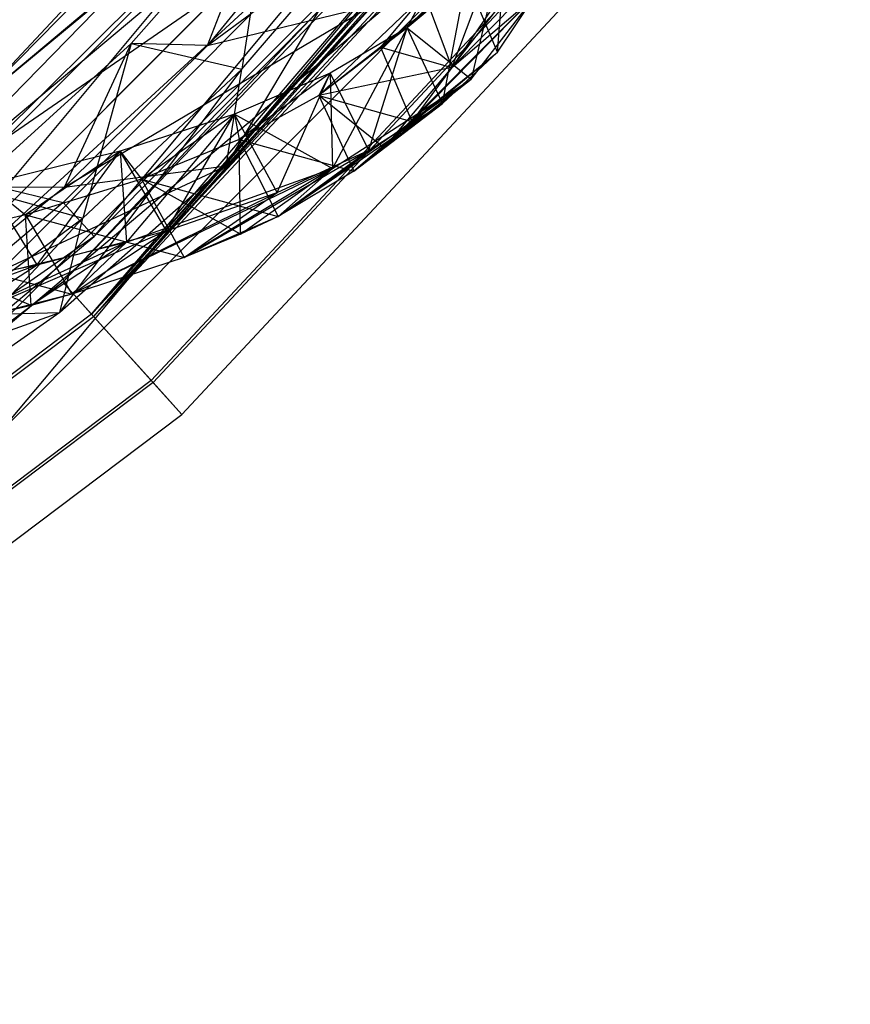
# Model space of a CAD drawing. Extents: x 5.4 to 34.8, y -14.7 to 14.7.
# Tile 118 of 251: x 29.6 to 31.7, y -12.5 to -9.9. Entities that reach past the tile are written whole.
import ezdxf

# ---------------------------------------------------------------- set-up
doc = ezdxf.new("R2010")
doc.units = 0
doc.header["$LTSCALE"] = 2.54
doc.layers.get('0').update_dxf_attribs({"color": 13, "linetype": 'CONTINUOUS'})

# ---------------------------------------------------------------- blocks, each defined once
blk = doc.blocks.new('BOHO_S_PM_7777_STL')
at = {"color": 0}
for p, q in [((30.8823, -8.5869, 12.1618), (29.4352, -10.1382, 12.1618)), ((30.8823, -8.5869, 12.1618), (29.4352, -10.1382, 12.1618)), ((30.9323, -8.6131, 12.0615), (29.4352, -10.1382, 12.1618)), ((30.9323, -8.6131, 12.0615), (29.4352, -10.1382, 12.1618)), ((29.198, -10.4602, 4.4547), (30.7959, -8.8236, 4.4547)), ((29.198, -10.4602, 4.6547), (30.7959, -8.8236, 4.4547)), ((29.198, -10.4602, 4.4547), (30.7959, -8.8236, 4.4547)), ((29.198, -10.4602, 4.6547), (30.7959, -8.8236, 4.4547)), ((29.198, -10.4602, 4.6547), (30.7959, -8.8236, 4.6547)), ((29.198, -10.4602, 4.6547), (30.7959, -8.8236, 4.6547)), ((29.2387, -10.6889, 4.6547), (30.7959, -8.8236, 4.6547)), ((29.2387, -10.6889, 4.6547), (30.7959, -8.8236, 4.6547)), ((31.4532, -8.853, 7.4575), (29.7438, -10.6861, 7.4575)), ((31.4532, -8.853, 7.4575), (29.7438, -10.6861, 7.4575)), ((31.3649, -8.8587, 7.5767), (29.7438, -10.6861, 7.4575)), ((31.3649, -8.8587, 7.5767), (29.7438, -10.6861, 7.4575)), ((31.3354, -8.8724, 7.6033), (29.7438, -10.6861, 7.4575)), ((31.3354, -8.8724, 7.6033), (29.7438, -10.6861, 7.4575)), ((29.7487, -10.6916, 7.8618), (31.3952, -8.8562, 7.7769)), ((29.7487, -10.6916, 7.8618), (31.3952, -8.8562, 7.7769)), ((29.7487, -10.6916, 7.8618), (31.459, -8.8575, 7.8618)), ((29.7487, -10.6916, 7.8618), (31.459, -8.8575, 7.8618)), ((31.3662, -8.8715, 7.7547), (29.7487, -10.6916, 7.8618)), ((31.3662, -8.8715, 7.7547), (29.7487, -10.6916, 7.8618)), ((31.2881, -8.8799, 7.6618), (29.6682, -10.6022, 7.6618)), ((31.2881, -8.8799, 7.6618), (29.6682, -10.6022, 7.6618)), ((29.6682, -10.6022, 7.6618), (31.3186, -8.8814, 7.703)), ((29.6682, -10.6022, 7.6618), (31.3186, -8.8814, 7.703)), ((29.7438, -10.6861, 7.4575), (31.2881, -8.8799, 7.6618)), ((29.7438, -10.6861, 7.4575), (31.2881, -8.8799, 7.6618)), ((31.3186, -8.8814, 7.703), (29.7487, -10.6916, 7.8618)), ((31.3186, -8.8814, 7.703), (29.7487, -10.6916, 7.8618)), ((31.6371, -8.9967, 7.4533), (29.9, -10.8596, 7.4533)), ((31.6371, -8.9967, 7.4533), (29.9, -10.8596, 7.4533)), ((31.6429, -9.0012, 7.8575), (29.9049, -10.8651, 7.8575)), ((31.6429, -9.0012, 7.8575), (29.9049, -10.8651, 7.8575)), ((29.9805, -10.949, 7.6533), (31.732, -9.0708, 7.6533)), ((29.9805, -10.949, 7.6533), (31.732, -9.0708, 7.6533)), ((30.8353, -9.0881, 4.4547), (29.198, -10.4602, 4.4547)), ((30.8353, -9.0881, 4.4547), (29.198, -10.4602, 4.4547)), ((29.2387, -10.6889, 4.4547), (30.8353, -9.0881, 4.4547)), ((30.8353, -9.0881, 4.4547), (29.2387, -10.6889, 4.6547)), ((30.8353, -9.0881, 4.4547), (29.2387, -10.6889, 4.6547)), ((30.8353, -9.0881, 4.6547), (29.2387, -10.6889, 4.6547)), ((29.2387, -10.6889, 4.4547), (30.8353, -9.0881, 4.4547)), ((30.8353, -9.0881, 4.6547), (29.2387, -10.6889, 4.6547)), ((30.9915, -9.2205, 10.1567), (29.3716, -10.8447, 10.1567)), ((29.3716, -10.8447, 10.1567), (30.9915, -9.2205, 9.9567)), ((30.9915, -9.2205, 9.9567), (29.3716, -10.8447, 9.9567)), ((29.3716, -10.8447, 10.1567), (30.9915, -9.2205, 9.9567)), ((30.9915, -9.2205, 10.1567), (29.3716, -10.8447, 10.1567)), ((30.9915, -9.2205, 9.9567), (29.3716, -10.8447, 9.9567)), ((29.5014, -10.9969, 10.1567), (30.9915, -9.2205, 10.1567)), ((29.5014, -10.9969, 10.1567), (30.9915, -9.2205, 10.1567)), ((30.3901, -9.3386, 11.9575), (29.3956, -10.3268, 11.9575)), ((30.3901, -9.3386, 11.9575), (29.3956, -10.3268, 11.9575)), ((29.4352, -10.1382, 12.1618), (30.3901, -9.3386, 11.9575)), ((29.4352, -10.1382, 12.1618), (30.3901, -9.3386, 11.9575)), ((31.144, -9.3499, 9.9567), (29.3716, -10.8447, 9.9567)), ((31.144, -9.3499, 9.9567), (29.3716, -10.8447, 9.9567)), ((29.4352, -10.1382, 12.1618), (30.3955, -9.3436, 12.3618)), ((29.4352, -10.1382, 12.1618), (30.3955, -9.3436, 12.3618)), ((29.5014, -10.9969, 10.1567), (31.144, -9.3499, 10.1567)), ((31.144, -9.3499, 9.9567), (29.5014, -10.9969, 9.9567)), ((31.144, -9.3499, 9.9567), (29.5014, -10.9969, 9.9567)), ((31.144, -9.3499, 9.9567), (29.5014, -10.9969, 10.1567)), ((31.144, -9.3499, 9.9567), (29.5014, -10.9969, 10.1567)), ((29.5014, -10.9969, 10.1567), (31.144, -9.3499, 10.1567)), ((29.5166, -10.2269, 12.3618), (30.3955, -9.3436, 12.3618)), ((29.5166, -10.2269, 12.3618), (30.3955, -9.3436, 12.3618)), ((30.0477, -9.9814, 9.3192), (30.806, -9.423, 8.1653)), ((30.0477, -9.9814, 9.3192), (30.806, -9.423, 8.1653)), ((30.5627, -9.4956, 11.9533), (29.6695, -10.3933, 11.9533)), ((30.5627, -9.4956, 11.9533), (29.6695, -10.3933, 11.9533)), ((30.5682, -9.5006, 12.3575), (28.7039, -11.2132, 12.3575)), ((30.5682, -9.5006, 12.3575), (28.7039, -11.2132, 12.3575)), ((30.5682, -9.5006, 12.3575), (29.5166, -10.2269, 12.3618)), ((30.5682, -9.5006, 12.3575), (29.5166, -10.2269, 12.3618)), ((29.7509, -10.482, 12.1533), (30.5682, -9.5006, 12.3575)), ((29.7509, -10.482, 12.1533), (30.5682, -9.5006, 12.3575)), ((29.8474, -9.9766, 9.6423), (30.2111, -9.5629, 8.8692)), ((29.8474, -9.9766, 9.6423), (30.2111, -9.5629, 8.8692)), ((30.0477, -9.9814, 9.3192), (30.2111, -9.5629, 8.8692)), ((30.0477, -9.9814, 9.3192), (30.2111, -9.5629, 8.8692)), ((30.2111, -9.5629, 8.8692), (30.1378, -10.0441, 9.6093)), ((30.2111, -9.5629, 8.8692), (30.1378, -10.0441, 9.6093)), ((29.7509, -10.482, 12.1533), (30.6518, -9.5766, 12.1533)), ((29.7509, -10.482, 12.1533), (30.6518, -9.5766, 12.1533)), ((30.3765, -9.5788, 8.5819), (30.0477, -9.9814, 9.3192)), ((30.3765, -9.5788, 8.5819), (30.0477, -9.9814, 9.3192)), ((30.0965, -10.2975, 9.7644), (30.5018, -9.6186, 8.8201)), ((30.0965, -10.2975, 9.7644), (30.5018, -9.6186, 8.8201)), ((30.1378, -10.0441, 9.6093), (30.5018, -9.6186, 8.8201)), ((30.1378, -10.0441, 9.6093), (30.5018, -9.6186, 8.8201)), ((30.9593, -9.6416, 6.4594), (30.6875, -10.0391, 7.5749)), ((30.9593, -9.6416, 6.4594), (30.6875, -10.0391, 7.5749)), ((30.8337, -9.6629, 7.7054), (30.5711, -9.9351, 9.2164)), ((30.8337, -9.6629, 7.7054), (30.5711, -9.9351, 9.2164)), ((30.8337, -9.6629, 7.7054), (30.7386, -10.0704, 8.6457)), ((30.8337, -9.6629, 7.7054), (30.7386, -10.0704, 8.6457)), ((30.8077, -9.9994, 8.2505), (30.8337, -9.6629, 7.7054)), ((30.8077, -9.9994, 8.2505), (30.8337, -9.6629, 7.7054)), ((30.6875, -10.0391, 7.5749), (30.9544, -9.6963, 6.7178)), ((30.6875, -10.0391, 7.5749), (30.9544, -9.6963, 6.7178)), ((30.7259, -9.8049, 8.4637), (30.5008, -9.9865, 8.5431)), ((30.7259, -9.8049, 8.4637), (30.5008, -9.9865, 8.5431)), ((30.7259, -9.8049, 8.4637), (30.5711, -9.9351, 9.2164)), ((30.7259, -9.8049, 8.4637), (30.5711, -9.9351, 9.2164)), ((30.663, -10.1335, 9.0108), (30.7259, -9.8049, 8.4637)), ((30.663, -10.1335, 9.0108), (30.7259, -9.8049, 8.4637)), ((30.6875, -10.0391, 7.5749), (30.9301, -9.794, 7.1896)), ((30.6875, -10.0391, 7.5749), (30.9301, -9.794, 7.1896)), ((30.8077, -9.9994, 8.2505), (30.7259, -9.8049, 8.4637)), ((30.8077, -9.9994, 8.2505), (30.7259, -9.8049, 8.4637)), ((30.339, -10.1129, 9.2842), (30.616, -9.8487, 7.7953)), ((30.339, -10.1129, 9.2842), (30.616, -9.8487, 7.7953)), ((30.616, -9.8487, 7.7953), (30.5008, -9.9865, 8.5431)), ((30.616, -9.8487, 7.7953), (30.5008, -9.9865, 8.5431)), ((30.5098, -10.25, 8.7192), (30.9052, -9.8534, 7.485)), ((30.5098, -10.25, 8.7192), (30.9052, -9.8534, 7.485)), ((30.5711, -9.9351, 9.2164), (30.616, -9.8487, 7.7953)), ((30.5711, -9.9351, 9.2164), (30.616, -9.8487, 7.7953)), ((30.5826, -10.1811, 8.3299), (30.9052, -9.8534, 7.485)), ((30.5826, -10.1811, 8.3299), (30.9052, -9.8534, 7.485)), ((30.616, -9.8487, 7.7953), (30.6875, -10.0391, 7.5749)), ((30.616, -9.8487, 7.7953), (30.6875, -10.0391, 7.5749)), ((30.616, -9.8487, 7.7953), (30.6875, -10.0391, 7.5749)), ((30.6875, -10.0391, 7.5749), (30.9052, -9.8534, 7.485)), ((30.6875, -10.0391, 7.5749), (30.9052, -9.8534, 7.485)), ((30.6875, -10.0391, 7.5749), (30.9052, -9.8534, 7.485)), ((30.6875, -10.0391, 7.5749), (30.9052, -9.8534, 7.485)), ((30.7386, -10.0704, 8.6457), (30.9052, -9.8534, 7.485)), ((30.7386, -10.0704, 8.6457), (30.9052, -9.8534, 7.485)), ((30.8077, -9.9994, 8.2505), (30.9052, -9.8534, 7.485)), ((30.8077, -9.9994, 8.2505), (30.9052, -9.8534, 7.485)), ((29.6729, -10.3533, 10.0428), (30.4778, -9.8767, 8.9712)), ((29.6729, -10.3533, 10.0428), (30.4778, -9.8767, 8.9712)), ((30.0477, -9.9814, 9.3192), (30.4778, -9.8767, 8.9712)), ((30.0477, -9.9814, 9.3192), (30.4778, -9.8767, 8.9712)), ((30.4778, -9.8767, 8.9712), (30.0965, -10.2975, 9.7644)), ((30.4778, -9.8767, 8.9712), (30.0965, -10.2975, 9.7644)), ((30.7451, -9.8862, 6.8186), (30.6875, -10.0391, 7.5749)), ((30.7451, -9.8862, 6.8186), (30.6875, -10.0391, 7.5749)), ((30.7451, -9.8862, 6.8186), (30.6875, -10.0391, 7.5749)), ((30.5711, -9.9351, 9.2164), (30.339, -10.1129, 9.2842)), ((30.5711, -9.9351, 9.2164), (30.339, -10.1129, 9.2842)), ((30.5711, -9.9351, 9.2164), (30.339, -10.1129, 9.2842)), ((30.5711, -9.9351, 9.2164), (30.3686, -10.054, 9.959)), ((30.5711, -9.9351, 9.2164), (30.3686, -10.054, 9.959)), ((30.5711, -9.9351, 9.2164), (30.3686, -10.054, 9.959)), ((30.5711, -9.9351, 9.2164), (30.3748, -10.3042, 10.0752)), ((30.5711, -9.9351, 9.2164), (30.3748, -10.3042, 10.0752)), ((30.4706, -10.2559, 9.7619), (30.5711, -9.9351, 9.2164)), ((30.4706, -10.2559, 9.7619), (30.5711, -9.9351, 9.2164)), ((30.5711, -9.9351, 9.2164), (30.5008, -9.9865, 8.5431)), ((30.5711, -9.9351, 9.2164), (30.5008, -9.9865, 8.5431)), ((30.663, -10.1335, 9.0108), (30.5711, -9.9351, 9.2164)), ((30.663, -10.1335, 9.0108), (30.5711, -9.9351, 9.2164)), ((30.5711, -9.9351, 9.2164), (30.7386, -10.0704, 8.6457)), ((30.5711, -9.9351, 9.2164), (30.7386, -10.0704, 8.6457)), ((29.4318, -10.3542, 10.3979), (29.8474, -9.9766, 9.6423)), ((29.4318, -10.3542, 10.3979), (29.8474, -9.9766, 9.6423)), ((29.6729, -10.3533, 10.0428), (29.8474, -9.9766, 9.6423)), ((29.6729, -10.3533, 10.0428), (29.8474, -9.9766, 9.6423)), ((30.0477, -9.9814, 9.3192), (29.6729, -10.3533, 10.0428)), ((30.0477, -9.9814, 9.3192), (29.6729, -10.3533, 10.0428)), ((29.8474, -9.9766, 9.6423), (29.7206, -10.4341, 10.3822)), ((29.8474, -9.9766, 9.6423), (29.7206, -10.4341, 10.3822)), ((30.0477, -9.9814, 9.3192), (29.8474, -9.9766, 9.6423)), ((30.0477, -9.9814, 9.3192), (29.8474, -9.9766, 9.6423)), ((29.8474, -9.9766, 9.6423), (30.1378, -10.0441, 9.6093)), ((29.8474, -9.9766, 9.6423), (30.1378, -10.0441, 9.6093)), ((30.5008, -9.9865, 8.5431), (30.339, -10.1129, 9.2842)), ((30.5008, -9.9865, 8.5431), (30.339, -10.1129, 9.2842)), ((30.5008, -9.9865, 8.5431), (30.5826, -10.1811, 8.3299)), ((30.5008, -9.9865, 8.5431), (30.5826, -10.1811, 8.3299)), ((30.5008, -9.9865, 8.5431), (30.6875, -10.0391, 7.5749)), ((30.5008, -9.9865, 8.5431), (30.6875, -10.0391, 7.5749)), ((30.431, -10.3112, 9.0786), (30.8077, -9.9994, 8.2505)), ((30.431, -10.3112, 9.0786), (30.8077, -9.9994, 8.2505)), ((30.5826, -10.1811, 8.3299), (30.8077, -9.9994, 8.2505)), ((30.5826, -10.1811, 8.3299), (30.8077, -9.9994, 8.2505)), ((30.663, -10.1335, 9.0108), (30.8077, -9.9994, 8.2505)), ((30.663, -10.1335, 9.0108), (30.8077, -9.9994, 8.2505)), ((29.6608, -10.6817, 10.5407), (30.1378, -10.0441, 9.6093)), ((29.6608, -10.6817, 10.5407), (30.1378, -10.0441, 9.6093)), ((29.7206, -10.4341, 10.3822), (30.1378, -10.0441, 9.6093)), ((29.7206, -10.4341, 10.3822), (30.1378, -10.0441, 9.6093)), ((30.0965, -10.2975, 9.7644), (30.1378, -10.0441, 9.6093)), ((30.0965, -10.2975, 9.7644), (30.1378, -10.0441, 9.6093)), ((30.3686, -10.054, 9.959), (30.118, -10.1617, 10.6875)), ((30.3686, -10.054, 9.959), (30.118, -10.1617, 10.6875)), ((30.3686, -10.054, 9.959), (30.118, -10.1617, 10.6875)), ((30.3686, -10.054, 9.959), (30.1304, -10.2279, 10.0141)), ((30.3686, -10.054, 9.959), (30.1304, -10.2279, 10.0141)), ((30.2298, -10.367, 10.4994), (30.3686, -10.054, 9.959)), ((30.2298, -10.367, 10.4994), (30.3686, -10.054, 9.959)), ((30.6875, -10.0391, 7.5749), (30.339, -10.1129, 9.2842)), ((30.6875, -10.0391, 7.5749), (30.339, -10.1129, 9.2842)), ((30.3686, -10.054, 9.959), (30.339, -10.1129, 9.2842)), ((30.3686, -10.054, 9.959), (30.339, -10.1129, 9.2842)), ((30.4706, -10.2559, 9.7619), (30.3686, -10.054, 9.959)), ((30.4706, -10.2559, 9.7619), (30.3686, -10.054, 9.959)), ((30.3686, -10.054, 9.959), (30.3748, -10.3042, 10.0752)), ((30.3686, -10.054, 9.959), (30.3748, -10.3042, 10.0752)), ((30.6875, -10.0391, 7.5749), (30.5098, -10.25, 8.7192)), ((30.6875, -10.0391, 7.5749), (30.5098, -10.25, 8.7192)), ((30.6875, -10.0391, 7.5749), (30.5826, -10.1811, 8.3299)), ((30.6875, -10.0391, 7.5749), (30.5826, -10.1811, 8.3299)), ((30.2324, -10.4299, 9.817), (30.7386, -10.0704, 8.6457)), ((30.2324, -10.4299, 9.817), (30.7386, -10.0704, 8.6457)), ((30.3748, -10.3042, 10.0752), (30.7386, -10.0704, 8.6457)), ((30.3748, -10.3042, 10.0752), (30.7386, -10.0704, 8.6457)), ((30.431, -10.3112, 9.0786), (30.7386, -10.0704, 8.6457)), ((30.431, -10.3112, 9.0786), (30.7386, -10.0704, 8.6457)), ((30.7386, -10.0704, 8.6457), (30.5098, -10.25, 8.7192)), ((30.7386, -10.0704, 8.6457), (30.5098, -10.25, 8.7192)), ((30.339, -10.1129, 9.2842), (30.1304, -10.2279, 10.0141)), ((30.339, -10.1129, 9.2842), (30.1304, -10.2279, 10.0141)), ((30.339, -10.1129, 9.2842), (30.431, -10.3112, 9.0786)), ((30.339, -10.1129, 9.2842), (30.431, -10.3112, 9.0786)), ((30.339, -10.1129, 9.2842), (30.5826, -10.1811, 8.3299)), ((30.339, -10.1129, 9.2842), (30.5826, -10.1811, 8.3299)), ((30.5098, -10.25, 8.7192), (30.339, -10.1129, 9.2842)), ((30.5098, -10.25, 8.7192), (30.339, -10.1129, 9.2842)), ((30.339, -10.1129, 9.2842), (30.431, -10.3112, 9.0786)), ((30.2324, -10.4299, 9.817), (30.663, -10.1335, 9.0108)), ((30.2324, -10.4299, 9.817), (30.663, -10.1335, 9.0108)), ((30.431, -10.3112, 9.0786), (30.663, -10.1335, 9.0108)), ((30.431, -10.3112, 9.0786), (30.663, -10.1335, 9.0108)), ((30.4706, -10.2559, 9.7619), (30.663, -10.1335, 9.0108)), ((30.4706, -10.2559, 9.7619), (30.663, -10.1335, 9.0108)), ((30.118, -10.1617, 10.6875), (29.8187, -10.2586, 11.3974)), ((30.118, -10.1617, 10.6875), (29.8187, -10.2586, 11.3974)), ((30.118, -10.1617, 10.6875), (29.8187, -10.2586, 11.3974)), ((30.118, -10.1617, 10.6875), (29.835, -10.4975, 11.4493)), ((30.118, -10.1617, 10.6875), (29.835, -10.4975, 11.4493)), ((30.118, -10.1617, 10.6875), (29.8744, -10.332, 10.7287)), ((30.118, -10.1617, 10.6875), (29.8744, -10.332, 10.7287)), ((29.9401, -10.4672, 11.2192), (30.118, -10.1617, 10.6875)), ((29.9401, -10.4672, 11.2192), (30.118, -10.1617, 10.6875)), ((30.2298, -10.367, 10.4994), (30.118, -10.1617, 10.6875)), ((30.2298, -10.367, 10.4994), (30.118, -10.1617, 10.6875)), ((30.118, -10.1617, 10.6875), (30.1304, -10.2279, 10.0141)), ((30.118, -10.1617, 10.6875), (30.1304, -10.2279, 10.0141)), ((30.118, -10.1617, 10.6875), (30.3748, -10.3042, 10.0752)), ((30.118, -10.1617, 10.6875), (30.3748, -10.3042, 10.0752)), ((30.5826, -10.1811, 8.3299), (30.431, -10.3112, 9.0786)), ((30.5826, -10.1811, 8.3299), (30.431, -10.3112, 9.0786)), ((30.1304, -10.2279, 10.0141), (29.8744, -10.332, 10.7287)), ((30.1304, -10.2279, 10.0141), (29.8744, -10.332, 10.7287)), ((30.1304, -10.2279, 10.0141), (29.8744, -10.332, 10.7287)), ((30.1304, -10.2279, 10.0141), (30.2324, -10.4299, 9.817)), ((30.1304, -10.2279, 10.0141), (30.2324, -10.4299, 9.817)), ((30.1304, -10.2279, 10.0141), (30.431, -10.3112, 9.0786)), ((30.1304, -10.2279, 10.0141), (30.431, -10.3112, 9.0786)), ((30.1304, -10.2279, 10.0141), (30.2324, -10.4299, 9.817)), ((30.1342, -10.4766, 10.1246), (30.1304, -10.2279, 10.0141)), ((30.1342, -10.4766, 10.1246), (30.1304, -10.2279, 10.0141)), ((29.8187, -10.2586, 11.3974), (29.47, -10.345, 12.0846)), ((29.8187, -10.2586, 11.3974), (29.47, -10.345, 12.0846)), ((29.8187, -10.2586, 11.3974), (29.47, -10.345, 12.0846)), ((29.8187, -10.2586, 11.3974), (29.4978, -10.5796, 12.1065)), ((29.8187, -10.2586, 11.3974), (29.4978, -10.5796, 12.1065)), ((29.8187, -10.2586, 11.3974), (29.5706, -10.4254, 11.4235)), ((29.8187, -10.2586, 11.3974), (29.5706, -10.4254, 11.4235)), ((29.601, -10.5566, 11.917), (29.8187, -10.2586, 11.3974)), ((29.601, -10.5566, 11.917), (29.8187, -10.2586, 11.3974)), ((29.9401, -10.4672, 11.2192), (29.8187, -10.2586, 11.3974)), ((29.9401, -10.4672, 11.2192), (29.8187, -10.2586, 11.3974)), ((29.8187, -10.2586, 11.3974), (29.8744, -10.332, 10.7287)), ((29.8187, -10.2586, 11.3974), (29.8744, -10.332, 10.7287)), ((29.8187, -10.2586, 11.3974), (29.835, -10.4975, 11.4493)), ((29.8187, -10.2586, 11.3974), (29.835, -10.4975, 11.4493)), ((29.9862, -10.5373, 10.5406), (30.4706, -10.2559, 9.7619)), ((29.9862, -10.5373, 10.5406), (30.4706, -10.2559, 9.7619)), ((30.2298, -10.367, 10.4994), (30.4706, -10.2559, 9.7619)), ((30.2298, -10.367, 10.4994), (30.4706, -10.2559, 9.7619)), ((30.2324, -10.4299, 9.817), (30.4706, -10.2559, 9.7619)), ((30.2324, -10.4299, 9.817), (30.4706, -10.2559, 9.7619)), ((30.5098, -10.25, 8.7192), (30.431, -10.3112, 9.0786)), ((30.5098, -10.25, 8.7192), (30.431, -10.3112, 9.0786)), ((29.251, -10.6915, 10.749), (30.0965, -10.2975, 9.7644)), ((29.251, -10.6915, 10.749), (30.0965, -10.2975, 9.7644)), ((30.0965, -10.2975, 9.7644), (29.6608, -10.6817, 10.5407)), ((30.0965, -10.2975, 9.7644), (29.6608, -10.6817, 10.5407)), ((29.6729, -10.3533, 10.0428), (30.0965, -10.2975, 9.7644)), ((29.6729, -10.3533, 10.0428), (30.0965, -10.2975, 9.7644)), ((30.3748, -10.3042, 10.0752), (29.6921, -10.6339, 11.2453)), ((30.3748, -10.3042, 10.0752), (29.6921, -10.6339, 11.2453)), ((29.835, -10.4975, 11.4493), (30.3748, -10.3042, 10.0752)), ((29.835, -10.4975, 11.4493), (30.3748, -10.3042, 10.0752)), ((30.3748, -10.3042, 10.0752), (29.9862, -10.5373, 10.5406)), ((30.3748, -10.3042, 10.0752), (29.9862, -10.5373, 10.5406)), ((30.1342, -10.4766, 10.1246), (30.3748, -10.3042, 10.0752)), ((30.1342, -10.4766, 10.1246), (30.3748, -10.3042, 10.0752)), ((30.2324, -10.4299, 9.817), (30.3748, -10.3042, 10.0752)), ((30.2324, -10.4299, 9.817), (30.3748, -10.3042, 10.0752)), ((30.431, -10.3112, 9.0786), (30.2324, -10.4299, 9.817)), ((30.431, -10.3112, 9.0786), (30.2324, -10.4299, 9.817)), ((30.431, -10.3112, 9.0786), (30.2324, -10.4299, 9.817)), ((29.3956, -10.3268, 11.9575), (29.6695, -10.3933, 11.9533)), ((29.3956, -10.3268, 11.9575), (29.6695, -10.3933, 11.9533)), ((29.601, -10.5566, 11.917), (29.47, -10.345, 12.0846)), ((29.601, -10.5566, 11.917), (29.47, -10.345, 12.0846)), ((29.47, -10.345, 12.0846), (29.5706, -10.4254, 11.4235)), ((29.47, -10.345, 12.0846), (29.5706, -10.4254, 11.4235)), ((29.8744, -10.332, 10.7287), (29.5706, -10.4254, 11.4235)), ((29.8744, -10.332, 10.7287), (29.5706, -10.4254, 11.4235)), ((29.8744, -10.332, 10.7287), (29.9862, -10.5373, 10.5406)), ((29.8744, -10.332, 10.7287), (29.9862, -10.5373, 10.5406)), ((29.8744, -10.332, 10.7287), (30.2324, -10.4299, 9.817)), ((29.8744, -10.332, 10.7287), (30.2324, -10.4299, 9.817)), ((30.1342, -10.4766, 10.1246), (29.8744, -10.332, 10.7287)), ((30.1342, -10.4766, 10.1246), (29.8744, -10.332, 10.7287)), ((29.8744, -10.332, 10.7287), (29.9862, -10.5373, 10.5406)), ((29.6729, -10.3533, 10.0428), (29.251, -10.6915, 10.749)), ((29.6729, -10.3533, 10.0428), (29.251, -10.6915, 10.749)), ((29.6729, -10.3533, 10.0428), (29.4318, -10.3542, 10.3979)), ((29.6729, -10.3533, 10.0428), (29.4318, -10.3542, 10.3979)), ((29.4318, -10.3542, 10.3979), (29.7206, -10.4341, 10.3822)), ((29.4318, -10.3542, 10.3979), (29.7206, -10.4341, 10.3822)), ((29.6921, -10.6339, 11.2453), (30.2298, -10.367, 10.4994)), ((29.6921, -10.6339, 11.2453), (30.2298, -10.367, 10.4994)), ((29.9401, -10.4672, 11.2192), (30.2298, -10.367, 10.4994)), ((29.9401, -10.4672, 11.2192), (30.2298, -10.367, 10.4994)), ((29.9862, -10.5373, 10.5406), (30.2298, -10.367, 10.4994)), ((29.9862, -10.5373, 10.5406), (30.2298, -10.367, 10.4994)), ((29.6695, -10.3933, 11.9533), (28.6994, -11.2073, 11.9533)), ((29.6695, -10.3933, 11.9533), (28.6994, -11.2073, 11.9533)), ((29.7509, -10.482, 12.1533), (29.6695, -10.3933, 11.9533)), ((29.7509, -10.482, 12.1533), (29.6695, -10.3933, 11.9533)), ((29.1693, -11.0252, 11.2955), (29.7206, -10.4341, 10.3822)), ((29.1693, -11.0252, 11.2955), (29.7206, -10.4341, 10.3822)), ((29.5706, -10.4254, 11.4235), (29.2186, -10.5083, 12.0943)), ((29.5706, -10.4254, 11.4235), (29.2186, -10.5083, 12.0943)), ((29.5706, -10.4254, 11.4235), (29.2186, -10.5083, 12.0943)), ((29.2489, -10.7847, 11.1349), (29.7206, -10.4341, 10.3822)), ((29.2489, -10.7847, 11.1349), (29.7206, -10.4341, 10.3822)), ((29.5706, -10.4254, 11.4235), (29.6921, -10.6339, 11.2453)), ((29.5706, -10.4254, 11.4235), (29.6921, -10.6339, 11.2453)), ((29.5706, -10.4254, 11.4235), (29.9862, -10.5373, 10.5406)), ((29.5706, -10.4254, 11.4235), (29.9862, -10.5373, 10.5406)), ((29.5706, -10.4254, 11.4235), (29.6921, -10.6339, 11.2453)), ((29.5857, -10.6631, 11.4702), (29.5706, -10.4254, 11.4235)), ((29.5857, -10.6631, 11.4702), (29.5706, -10.4254, 11.4235)), ((29.6608, -10.6817, 10.5407), (29.7206, -10.4341, 10.3822)), ((29.6608, -10.6817, 10.5407), (29.7206, -10.4341, 10.3822)), ((30.2324, -10.4299, 9.817), (29.9862, -10.5373, 10.5406)), ((30.2324, -10.4299, 9.817), (29.9862, -10.5373, 10.5406)), ((30.2324, -10.4299, 9.817), (30.1342, -10.4766, 10.1246)), ((30.2324, -10.4299, 9.817), (30.1342, -10.4766, 10.1246)), ((29.3495, -10.7199, 11.9268), (29.9401, -10.4672, 11.2192)), ((29.3495, -10.7199, 11.9268), (29.9401, -10.4672, 11.2192)), ((29.601, -10.5566, 11.917), (29.9401, -10.4672, 11.2192)), ((29.601, -10.5566, 11.917), (29.9401, -10.4672, 11.2192)), ((29.6921, -10.6339, 11.2453), (29.9401, -10.4672, 11.2192)), ((29.6921, -10.6339, 11.2453), (29.9401, -10.4672, 11.2192)), ((30.1342, -10.4766, 10.1246), (29.9862, -10.5373, 10.5406)), ((30.1342, -10.4766, 10.1246), (29.9862, -10.5373, 10.5406)), ((29.7509, -10.482, 12.1533), (28.7039, -11.2132, 12.3575)), ((29.7509, -10.482, 12.1533), (28.7039, -11.2132, 12.3575)), ((28.7726, -11.3029, 12.1533), (29.7509, -10.482, 12.1533)), ((28.7726, -11.3029, 12.1533), (29.7509, -10.482, 12.1533)), ((29.835, -10.4975, 11.4493), (29.3495, -10.7199, 11.9268)), ((29.835, -10.4975, 11.4493), (29.3495, -10.7199, 11.9268)), ((29.4978, -10.5796, 12.1065), (29.835, -10.4975, 11.4493)), ((29.4978, -10.5796, 12.1065), (29.835, -10.4975, 11.4493)), ((29.835, -10.4975, 11.4493), (29.5857, -10.6631, 11.4702)), ((29.835, -10.4975, 11.4493), (29.5857, -10.6631, 11.4702)), ((29.835, -10.4975, 11.4493), (29.6921, -10.6339, 11.2453)), ((29.835, -10.4975, 11.4493), (29.6921, -10.6339, 11.2453)), ((29.2186, -10.5083, 12.0943), (29.6921, -10.6339, 11.2453)), ((29.2186, -10.5083, 12.0943), (29.6921, -10.6339, 11.2453)), ((29.5857, -10.6631, 11.4702), (29.2186, -10.5083, 12.0943)), ((29.5857, -10.6631, 11.4702), (29.2186, -10.5083, 12.0943)), ((29.9862, -10.5373, 10.5406), (29.6921, -10.6339, 11.2453)), ((29.9862, -10.5373, 10.5406), (29.6921, -10.6339, 11.2453)), ((29.9862, -10.5373, 10.5406), (29.6921, -10.6339, 11.2453)), ((28.9583, -10.7955, 12.5818), (29.601, -10.5566, 11.917)), ((28.9583, -10.7955, 12.5818), (29.601, -10.5566, 11.917)), ((29.212, -10.6356, 12.5886), (29.601, -10.5566, 11.917)), ((29.212, -10.6356, 12.5886), (29.601, -10.5566, 11.917)), ((29.3495, -10.7199, 11.9268), (29.601, -10.5566, 11.917)), ((29.3495, -10.7199, 11.9268), (29.601, -10.5566, 11.917)), ((29.6682, -10.6022, 7.6618), (27.6821, -12.0988, 7.6618)), ((29.6682, -10.6022, 7.6618), (27.6821, -12.0988, 7.6618)), ((29.6682, -10.6022, 7.6618), (29.7487, -10.6916, 7.8618)), ((29.6682, -10.6022, 7.6618), (29.7487, -10.6916, 7.8618)), ((29.6682, -10.6022, 7.6618), (29.7438, -10.6861, 7.4575)), ((29.6682, -10.6022, 7.6618), (29.7438, -10.6861, 7.4575)), ((29.6921, -10.6339, 11.2453), (29.3495, -10.7199, 11.9268)), ((29.6921, -10.6339, 11.2453), (29.3495, -10.7199, 11.9268)), ((29.6921, -10.6339, 11.2453), (29.5857, -10.6631, 11.4702)), ((29.6921, -10.6339, 11.2453), (29.5857, -10.6631, 11.4702)), ((28.7814, -10.9928, 11.4341), (29.6608, -10.6817, 10.5407)), ((28.7814, -10.9928, 11.4341), (29.6608, -10.6817, 10.5407)), ((29.6608, -10.6817, 10.5407), (29.1693, -11.0252, 11.2955)), ((29.6608, -10.6817, 10.5407), (29.1693, -11.0252, 11.2955)), ((29.251, -10.6915, 10.749), (29.6608, -10.6817, 10.5407)), ((29.251, -10.6915, 10.749), (29.6608, -10.6817, 10.5407)), ((29.5857, -10.6631, 11.4702), (29.3495, -10.7199, 11.9268)), ((29.5857, -10.6631, 11.4702), (29.3495, -10.7199, 11.9268)), ((29.7438, -10.6861, 7.4575), (27.742, -12.1946, 7.4575)), ((29.7438, -10.6861, 7.4575), (27.742, -12.1946, 7.4575)), ((27.7459, -12.2009, 7.8618), (29.7487, -10.6916, 7.8618)), ((27.7459, -12.2009, 7.8618), (29.7487, -10.6916, 7.8618)), ((29.9, -10.8596, 7.4533), (29.7438, -10.6861, 7.4575)), ((29.9, -10.8596, 7.4533), (29.7438, -10.6861, 7.4575)), ((29.7487, -10.6916, 7.8618), (29.9049, -10.8651, 7.8575)), ((29.7487, -10.6916, 7.8618), (29.9049, -10.8651, 7.8575)), ((29.9, -10.8596, 7.4533), (27.8657, -12.3925, 7.4533)), ((29.9, -10.8596, 7.4533), (27.8657, -12.3925, 7.4533)), ((29.9, -10.8596, 7.4533), (29.9805, -10.949, 7.6533)), ((29.9, -10.8596, 7.4533), (29.9805, -10.949, 7.6533)), ((29.9049, -10.8651, 7.8575), (27.8696, -12.3988, 7.8575)), ((29.9049, -10.8651, 7.8575), (27.8696, -12.3988, 7.8575)), ((29.9049, -10.8651, 7.8575), (29.9805, -10.949, 7.6533)), ((29.9049, -10.8651, 7.8575), (29.9805, -10.949, 7.6533)), ((27.9294, -12.4946, 7.6533), (29.9805, -10.949, 7.6533)), ((27.9294, -12.4946, 7.6533), (29.9805, -10.949, 7.6533))]:
    blk.add_line(p, q, dxfattribs=at)

msp = doc.modelspace()

# ---------------------------------------------------------------- block references
at = {"color": 0}
msp.add_blockref('BOHO_S_PM_7777_STL', (0, 0), dxfattribs=at)

doc.saveas('drawing.dxf')
